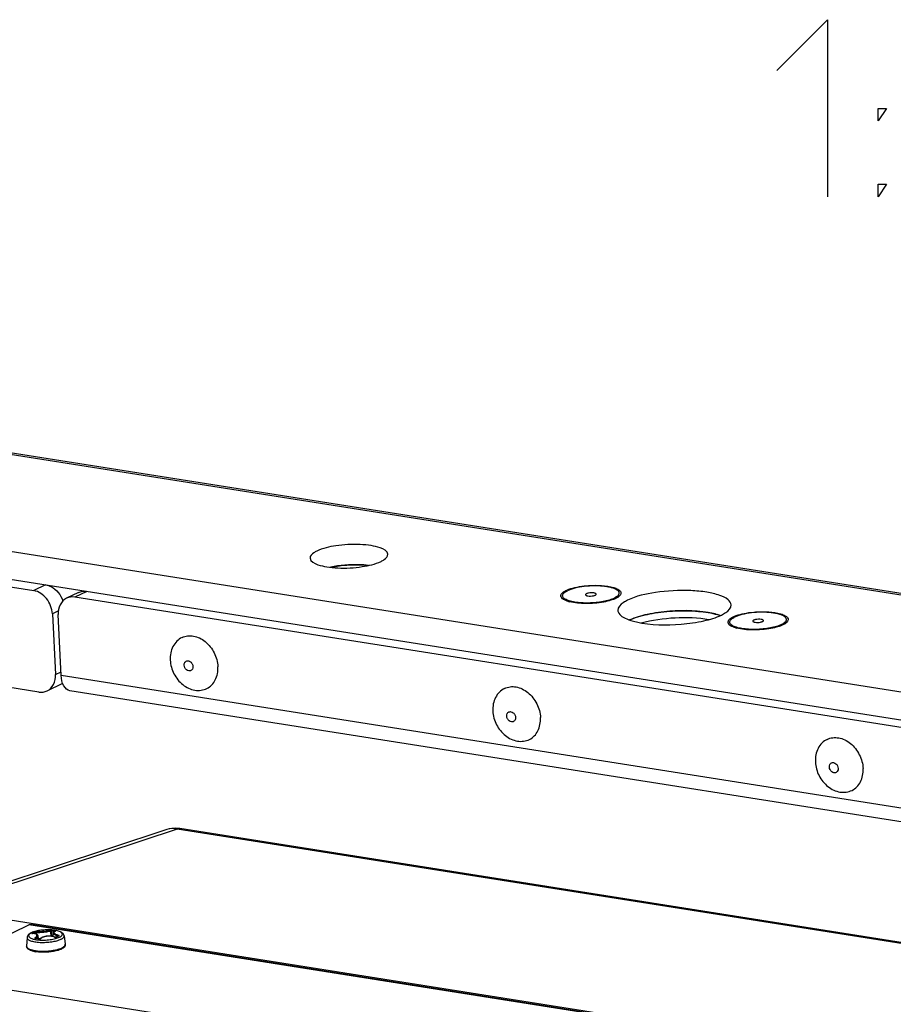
# Model space of a CAD drawing. Header units: millimetres. Extents: x 0 to 420, y 0 to 297.
# Tile 41 of 49: x 365 to 377, y 123 to 137. Entities that reach past the tile are written whole.
import ezdxf

# ---------------------------------------------------------------- set-up
doc = ezdxf.new("R2010")
doc.units = ezdxf.units.MM
doc.header["$LTSCALE"] = 23.1
doc.layers.get('0').update_dxf_attribs({"linetype": 'CONTINUOUS'})
doc.layers.add('02___PRT_ALL_AXES', color=7, linetype='CONTINUOUS')

msp = doc.modelspace()

# ---------------------------------------------------------------- linework, layer by layer
at = {"color": 7, "linetype": 'CONTINUOUS'}
for p, q in [((362.7359, 131.2063), (395.3304, 126.0609)), ((362.8795, 131.2037), (395.3086, 126.0843)), ((393.2031, 125.0233), (360.6086, 130.1687)), ((360.2868, 129.719), (365.2504, 128.9354)), ((360.4547, 129.8009), (393.0492, 124.6554)), ((365.4183, 129.0173), (365.2504, 128.9354)), ((365.88, 128.9096), (365.7121, 128.8277)), ((365.9974, 128.9259), (365.8295, 128.844)), ((387.3386, 125.4485), (365.8295, 128.844)), ((365.598, 128.6519), (365.5127, 128.6103)), ((365.5127, 128.6103), (365.555, 127.7525)), ((365.6377, 127.7394), (365.5954, 128.5972)), ((365.3209, 127.5057), (362.2498, 127.9906)), ((365.555, 127.7525), (365.6352, 127.7916)), ((387.6432, 124.2656), (365.6377, 127.7394)), ((365.4383, 127.522), (365.6588, 127.6296)), ((387.7644, 124.0512), (365.7589, 127.525)), ((367.1266, 125.5674), (363.7376, 124.4479)), ((367.2713, 125.5736), (363.8758, 124.452)), ((391.7113, 121.7155), (367.2713, 125.5736)), ((391.7078, 121.7281), (367.3099, 125.5796)), ((392.1823, 119.9835), (363.8758, 124.452)), ((363.6947, 123.4973), (365.1821, 124.2228)), ((392.1888, 119.9594), (365.1821, 124.2228)), ((392.1869, 119.9664), (365.2024, 124.2262)), ((365.5583, 124.1336), (365.5576, 124.1334)), ((365.1553, 124.0439), (365.1502, 123.923)), ((365.2331, 124.0998), (365.2347, 124.1003)), ((365.2691, 124.0988), (365.2682, 124.1102)), ((365.2802, 124.0338), (365.2794, 124.033)), ((365.2804, 124.0329), (365.2802, 124.0338)), ((365.2835, 124.0952), (365.2822, 124.1145)), ((365.2835, 124.0952), (365.2822, 124.1145)), ((365.3071, 124.0717), (365.3141, 124.0277)), ((365.3245, 124.0259), (365.3141, 124.0277)), ((365.3231, 124.0246), (365.3269, 124.0243)), ((365.5235, 124.1087), (365.5205, 124.0586)), ((365.5235, 124.1087), (365.5235, 124.1086)), ((365.5911, 124.0623), (365.5914, 124.0657)), ((365.6786, 124.0697), (365.6956, 123.9499)), ((360.8721, 123.9429), (368.2348, 122.7806))]:
    msp.add_line(p, q, dxfattribs=at)
at = {"color": 2, "linetype": 'CONTINUOUS'}
for points in [[(375.7328, 136.2726), (376.4471, 136.9869), (376.4471, 134.4869)], [(377.1614, 135.5583), (377.1614, 135.7369), (377.2804, 135.7369), (377.1614, 135.5583)], [(377.1614, 134.4869), (377.1614, 134.6654), (377.2804, 134.6654), (377.1614, 134.4869)]]:
    msp.add_lwpolyline(points, dxfattribs=at)
at = {"color": 7, "linetype": 'CONTINUOUS'}
for points in [[(367.31, 125.5796), (367.3037, 125.5806), (367.2498, 125.5851), (367.1974, 125.5827), (367.1474, 125.5735), (367.1267, 125.5674)], [(365.5576, 124.1334), (365.5514, 124.1321), (365.5451, 124.1303), (365.5398, 124.1282), (365.5352, 124.1259), (365.5313, 124.1231), (365.5282, 124.12), (365.5258, 124.1166), (365.5243, 124.1128), (365.5235, 124.1091), (365.5235, 124.1086)], [(365.2347, 124.1003), (365.2339, 124.1003), (365.2329, 124.1003), (365.2321, 124.1003), (365.2314, 124.1003), (365.231, 124.1004), (365.2308, 124.1004), (365.2308, 124.1004)], [(365.3071, 124.0716), (365.3059, 124.0761), (365.304, 124.0802), (365.3014, 124.0839), (365.298, 124.0873), (365.2938, 124.0903), (365.289, 124.093), (365.2833, 124.0953), (365.2767, 124.0972), (365.2692, 124.0988), (365.2608, 124.0998), (365.2518, 124.1004), (365.2427, 124.1005), (365.2347, 124.1003)], [(365.279, 124.0331), (365.2782, 124.0332), (365.2774, 124.0333), (365.2769, 124.0335), (365.2765, 124.0336), (365.2765, 124.0336)], [(365.3141, 124.0277), (365.3098, 124.0284), (365.3017, 124.0298), (365.2937, 124.031), (365.2856, 124.0322), (365.279, 124.0331)], [(365.3443, 124.0295), (365.3441, 124.0293), (365.3435, 124.0289), (365.3427, 124.0285), (365.3416, 124.0279), (365.3402, 124.0274), (365.3386, 124.0269), (365.3369, 124.0264), (365.3349, 124.026), (365.3329, 124.0257), (365.3309, 124.0256), (365.329, 124.0255), (365.3272, 124.0256), (365.3256, 124.0257), (365.3245, 124.0259)], [(365.5281, 124.0569), (365.5173, 124.0593), (365.5063, 124.0613), (365.495, 124.0628), (365.4836, 124.0639), (365.4721, 124.0644), (365.4606, 124.0645), (365.4491, 124.064), (365.4377, 124.0631), (365.4265, 124.0617), (365.4155, 124.0598), (365.4048, 124.0575), (365.3945, 124.0547), (365.3846, 124.0514), (365.3751, 124.0477), (365.3662, 124.0436), (365.3579, 124.0391), (365.3503, 124.0341), (365.3443, 124.0295)], [(365.5481, 124.0506), (365.5384, 124.0539), (365.5281, 124.0569)], [(365.5673, 124.0505), (365.5672, 124.0504), (365.5668, 124.0503), (365.5661, 124.05), (365.5653, 124.0498), (365.5642, 124.0496), (365.563, 124.0494), (365.5615, 124.0492), (365.56, 124.0491), (365.5583, 124.0491), (365.5566, 124.0492), (365.5548, 124.0493), (365.553, 124.0495), (365.5513, 124.0498), (365.5496, 124.0502), (365.5481, 124.0506)], [(365.5809, 124.0574), (365.578, 124.056), (365.5751, 124.0545), (365.5722, 124.053), (365.5693, 124.0515), (365.5673, 124.0505)], [(365.5983, 124.0656), (365.5965, 124.0648), (365.5935, 124.0634), (365.5906, 124.0621), (365.5877, 124.0607), (365.5848, 124.0593), (365.5809, 124.0574)]]:
    msp.add_lwpolyline(points, dxfattribs=at)
for centre, radius, start, end in [((373.3735, 129.0212), 0.213, 301.348, 304.48961), ((373.7729, 128.434), 0.0721, 39.58654, 43.58166), ((375.7312, 128.649), 0.213, 301.348, 304.48961), ((349.3725, 122.7885), 16.1731, 4.51895, 4.77851), ((348.8946, 122.8141), 16.6616, 4.29111, 4.54522), ((365.3987, 123.3228), 0.8184, 79.98443, 82.62342), ((365.4035, 123.3256), 0.8273, 79.43691, 82.62131), ((365.5794, 124.0286), 0.1065, 100.37209, 101.88683), ((365.5588, 124.1271), 0.00642, 98.72532, 100.33025), ((365.29, 123.9636), 0.164, 117.36964, 119.00914), ((365.2988, 123.9467), 0.1831, 115.98876, 117.37405), ((365.4567, 123.6747), 0.4878, 116.00633, 118.02664), ((365.2309, 124.147), 0.0472, 271.39688, 272.61904), ((365.2434, 123.8729), 0.2271, 91.60661, 92.61314), ((365.2252, 124.0934), 0.0127, 33.20254, 36.06554), ((365.4493, 123.6898), 0.471, 113.93857, 116.00654), ((365.4625, 123.6735), 0.478, 116.00141, 116.72238), ((365.4577, 123.6835), 0.4669, 113.93861, 116.00666), ((365.161, 123.158), 0.8816, 82.32607, 82.50922), ((365.1584, 123.14), 0.8997, 79.56443, 82.31309), ((365.3268, 124.0544), 0.03, 259.61368, 262.88591), ((365.5558, 124.0825), 0.0339, 249.92194, 251.8224), ((365.5568, 124.0856), 0.0371, 251.82635, 254.15167), ((365.5579, 124.0896), 0.0413, 254.16512, 257.38026), ((365.832, 123.5591), 0.5557, 116.52543, 117.79617), ((365.8258, 123.5716), 0.5418, 116.001, 116.52124), ((365.8195, 123.5845), 0.5274, 114.68594, 116.00474), ((365.8145, 123.5954), 0.5154, 114.14719, 114.6821), ((365.1747, 123.922), 0.0245, 177.58655, 184.911), ((365.3474, 124.3507), 0.4971, 259.29322, 261.05828), ((365.4565, 124.3591), 0.5002, 284.91569, 286.18234), ((365.3541, 124.3248), 0.4871, 259.03763, 261.043)]:
    msp.add_arc(centre, radius, start, end, dxfattribs=at)
for points, knots in [([(365.4183, 129.0173), (365.4446, 129.0132), (365.554, 128.9756), (365.6332, 128.8732), (365.6615, 128.7905)], [0, 0, 0, 0, 0.2333528, 1, 1, 1, 1]), ([(372.7998, 128.9552), (372.8366, 128.9686), (372.919, 128.9897), (373.0728, 129.0108), (373.2473, 129.0131), (373.398, 128.9938), (373.4861, 128.9598), (373.5264, 128.9326), (373.5388, 128.8919), (373.5232, 128.871), (373.5143, 128.8622)], [0, 0, 0, 0, 0.143499, 0.3103845, 0.5678104, 0.7824768, 0.8597623, 0.9144526, 0.9542174, 1, 1, 1, 1]), ([(365.5127, 128.6103), (365.5089, 128.6865), (365.4532, 128.8329), (365.32, 128.9244), (365.2504, 128.9354)], [0, 0, 0, 0, 0.5200916, 1, 1, 1, 1]), ([(372.7081, 128.8224), (372.6946, 128.8334), (372.6705, 128.8756), (372.7072, 128.9066), (372.7245, 128.9185)], [0, 0, 0, 0, 0.4549959, 1, 1, 1, 1]), ([(373.1513, 128.9025), (373.1386, 128.9045), (373.1125, 128.9055), (373.0809, 128.9023), (373.0582, 128.8965), (373.0469, 128.8921), (373.0403, 128.8878), (373.0361, 128.8842), (373.0343, 128.8806), (373.0344, 128.8783)], [0, 0, 0, 0, 0.306278, 0.6227304, 0.7585634, 0.867924, 0.9112245, 0.9469124, 1, 1, 1, 1]), ([(373.0344, 128.8783), (373.0346, 128.8739), (373.0428, 128.8679), (373.0544, 128.864), (373.0627, 128.8623), (373.0673, 128.8616)], [0, 0, 0, 0, 0.3494027, 0.6384026, 1, 1, 1, 1]), ([(373.0673, 128.8616), (373.0799, 128.8596), (373.106, 128.8585), (373.1376, 128.8618), (373.1603, 128.8676), (373.1716, 128.872), (373.1783, 128.8762), (373.1824, 128.8798), (373.1843, 128.8835), (373.1842, 128.8857)], [0, 0, 0, 0, 0.306278, 0.6227304, 0.7585634, 0.867924, 0.9112245, 0.9469124, 1, 1, 1, 1]), ([(373.1842, 128.8857), (373.184, 128.8902), (373.1757, 128.8961), (373.1641, 128.9), (373.1558, 128.9018), (373.1513, 128.9025)], [0, 0, 0, 0, 0.3494027, 0.6384026, 1, 1, 1, 1]), ([(365.7121, 128.8277), (365.6741, 128.8092), (365.6073, 128.7383), (365.5931, 128.6448), (365.5954, 128.5972)], [0, 0, 0, 0, 0.4699649, 1, 1, 1, 1]), ([(373.2906, 128.7752), (373.2062, 128.7594), (373.0434, 128.7471), (372.8794, 128.7601), (372.8052, 128.7796)], [0, 0, 0, 0, 0.5281586, 1, 1, 1, 1]), ([(373.4187, 128.8089), (373.4093, 128.8054), (373.3673, 128.7914), (373.3242, 128.7814), (373.2906, 128.7752)], [0, 0, 0, 0, 0.2276697, 1, 1, 1, 1]), ([(375.1575, 128.583), (375.1943, 128.5964), (375.2767, 128.6175), (375.4305, 128.6386), (375.605, 128.6409), (375.7557, 128.6216), (375.8438, 128.5876), (375.8841, 128.5604), (375.8965, 128.5198), (375.8809, 128.4988), (375.8721, 128.49)], [0, 0, 0, 0, 0.143499, 0.3103845, 0.5678104, 0.7824768, 0.8597623, 0.9144526, 0.9542174, 1, 1, 1, 1]), ([(375.0658, 128.4502), (375.0524, 128.4613), (375.0283, 128.5034), (375.065, 128.5344), (375.0822, 128.5463)], [0, 0, 0, 0, 0.4549959, 1, 1, 1, 1]), ([(375.509, 128.5303), (375.4964, 128.5323), (375.4703, 128.5333), (375.4386, 128.5301), (375.4159, 128.5243), (375.4047, 128.5199), (375.398, 128.5156), (375.3939, 128.512), (375.392, 128.5084), (375.3921, 128.5061)], [0, 0, 0, 0, 0.306278, 0.6227304, 0.7585634, 0.867924, 0.9112245, 0.9469124, 1, 1, 1, 1]), ([(375.3921, 128.5061), (375.3923, 128.5017), (375.4006, 128.4957), (375.4121, 128.4919), (375.4204, 128.4901), (375.425, 128.4894)], [0, 0, 0, 0, 0.3494027, 0.6384026, 1, 1, 1, 1]), ([(375.425, 128.4894), (375.4376, 128.4874), (375.4637, 128.4863), (375.4953, 128.4896), (375.5181, 128.4954), (375.5293, 128.4998), (375.536, 128.504), (375.5401, 128.5076), (375.542, 128.5113), (375.5419, 128.5135)], [0, 0, 0, 0, 0.306278, 0.6227304, 0.7585634, 0.867924, 0.9112245, 0.9469124, 1, 1, 1, 1]), ([(375.5419, 128.5135), (375.5417, 128.518), (375.5334, 128.5239), (375.5219, 128.5278), (375.5135, 128.5296), (375.509, 128.5303)], [0, 0, 0, 0, 0.3494027, 0.6384026, 1, 1, 1, 1]), ([(375.7765, 128.4367), (375.767, 128.4332), (375.7251, 128.4192), (375.6819, 128.4092), (375.6483, 128.403)], [0, 0, 0, 0, 0.2276697, 1, 1, 1, 1]), ([(375.6483, 128.403), (375.5639, 128.3872), (375.4011, 128.3749), (375.2371, 128.3879), (375.1629, 128.4074)], [0, 0, 0, 0, 0.5281586, 1, 1, 1, 1]), ([(367.3724, 127.8852), (367.3718, 127.8971), (367.3748, 127.9153), (367.388, 127.9341), (367.3969, 127.9405), (367.4016, 127.9428)], [0, 0, 0, 0, 0.5266576, 0.7681257, 1, 1, 1, 1]), ([(367.4673, 127.808), (367.4628, 127.8057), (367.4526, 127.8028), (367.4305, 127.8036), (367.4031, 127.8176), (367.3801, 127.8474), (367.373, 127.8725), (367.3724, 127.8852)], [0, 0, 0, 0, 0.1077917, 0.2197847, 0.4633207, 0.7312026, 1, 1, 1, 1]), ([(367.4016, 127.9428), (367.4062, 127.945), (367.4163, 127.948), (367.4384, 127.9472), (367.4658, 127.9331), (367.4889, 127.9034), (367.4959, 127.8782), (367.4965, 127.8656)], [0, 0, 0, 0, 0.1077917, 0.2197847, 0.4633207, 0.7312026, 1, 1, 1, 1]), ([(365.4383, 127.522), (365.4763, 127.5406), (365.5432, 127.6114), (365.5574, 127.7049), (365.555, 127.7525)], [0, 0, 0, 0, 0.4699649, 1, 1, 1, 1]), ([(365.7589, 127.525), (365.7237, 127.5306), (365.6532, 127.6013), (365.6402, 127.6887), (365.6377, 127.7394)], [0, 0, 0, 0, 0.4123395, 1, 1, 1, 1]), ([(367.4965, 127.8656), (367.4971, 127.8537), (367.4941, 127.8355), (367.4809, 127.8167), (367.4721, 127.8103), (367.4673, 127.808)], [0, 0, 0, 0, 0.5266576, 0.7681257, 1, 1, 1, 1]), ([(371.9224, 127.1669), (371.9218, 127.1788), (371.9248, 127.197), (371.938, 127.2158), (371.9469, 127.2222), (371.9516, 127.2245)], [0, 0, 0, 0, 0.5266576, 0.7681257, 1, 1, 1, 1]), ([(371.9516, 127.2245), (371.9562, 127.2267), (371.9663, 127.2297), (371.9884, 127.2289), (372.0158, 127.2149), (372.0389, 127.1851), (372.0459, 127.16), (372.0465, 127.1473)], [0, 0, 0, 0, 0.1077917, 0.2197847, 0.4633207, 0.7312026, 1, 1, 1, 1]), ([(372.0173, 127.0897), (372.0128, 127.0875), (372.0026, 127.0845), (371.9805, 127.0853), (371.9531, 127.0994), (371.9301, 127.1291), (371.923, 127.1543), (371.9224, 127.1669)], [0, 0, 0, 0, 0.1077917, 0.2197847, 0.4633207, 0.7312026, 1, 1, 1, 1]), ([(372.0465, 127.1473), (372.0471, 127.1354), (372.0441, 127.1172), (372.0309, 127.0984), (372.0221, 127.092), (372.0173, 127.0897)], [0, 0, 0, 0, 0.5266576, 0.7681257, 1, 1, 1, 1]), ([(376.4724, 126.4486), (376.4718, 126.4605), (376.4748, 126.4787), (376.488, 126.4975), (376.4969, 126.5039), (376.5016, 126.5062)], [0, 0, 0, 0, 0.5266576, 0.7681257, 1, 1, 1, 1]), ([(376.5016, 126.5062), (376.5061, 126.5085), (376.5163, 126.5114), (376.5384, 126.5106), (376.5658, 126.4966), (376.5889, 126.4668), (376.5959, 126.4417), (376.5965, 126.429)], [0, 0, 0, 0, 0.1077917, 0.2197847, 0.4633207, 0.7312026, 1, 1, 1, 1]), ([(376.5673, 126.3714), (376.5628, 126.3692), (376.5526, 126.3662), (376.5305, 126.367), (376.5031, 126.3811), (376.4801, 126.4108), (376.473, 126.436), (376.4724, 126.4486)], [0, 0, 0, 0, 0.1077917, 0.2197847, 0.4633207, 0.7312026, 1, 1, 1, 1]), ([(376.5965, 126.429), (376.5971, 126.4171), (376.5941, 126.3989), (376.5809, 126.3802), (376.5721, 126.3737), (376.5673, 126.3714)], [0, 0, 0, 0, 0.5266576, 0.7681257, 1, 1, 1, 1]), ([(365.6786, 124.0697), (365.6775, 124.0773), (365.6719, 124.0918), (365.6562, 124.1085), (365.6363, 124.1211), (365.613, 124.1309), (365.586, 124.1388), (365.5438, 124.1473), (365.4849, 124.1529), (365.4107, 124.1526), (365.337, 124.1454), (365.2702, 124.1319), (365.2295, 124.118), (365.212, 124.1095)], [0, 0, 0, 0, 0.045505, 0.0896563, 0.135093, 0.1849147, 0.2406326, 0.30249, 0.4418133, 0.5935252, 0.7449675, 0.8835416, 1, 1, 1, 1]), ([(365.613, 124.049), (365.6208, 124.0528), (365.6315, 124.0588), (365.6431, 124.0687), (365.6507, 124.0775), (365.6548, 124.0877), (365.6533, 124.0977), (365.6497, 124.1046), (365.644, 124.1112), (365.6326, 124.1202), (365.6129, 124.1298), (365.5835, 124.139), (365.5478, 124.146), (365.5072, 124.1506), (365.4475, 124.1534), (365.3725, 124.1501), (365.3004, 124.1387), (365.25, 124.1245), (365.2282, 124.116), (365.2186, 124.1113)], [0, 0, 0, 0, 0.0496401, 0.0699298, 0.087425, 0.1160509, 0.1295089, 0.1439584, 0.1604057, 0.1794821, 0.226553, 0.2857839, 0.3560117, 0.4351925, 0.5207371, 0.6989409, 0.8660881, 0.9383578, 1, 1, 1, 1]), ([(365.2822, 124.1145), (365.2999, 124.1148), (365.3372, 124.1164), (365.3927, 124.1209), (365.4442, 124.1272), (365.4759, 124.1326), (365.4894, 124.1358)], [0, 0, 0, 0, 0.2544216, 0.5371577, 0.8003618, 1, 1, 1, 1]), ([(365.2866, 124.1259), (365.3032, 124.1264), (365.3382, 124.1282), (365.3903, 124.1326), (365.4386, 124.1384), (365.4684, 124.1432), (365.4811, 124.1459)], [0, 0, 0, 0, 0.2543877, 0.5373071, 0.8006068, 1, 1, 1, 1]), ([(365.5097, 124.1461), (365.5046, 124.1467), (365.4969, 124.1471), (365.4873, 124.1468), (365.483, 124.1463), (365.4811, 124.1459)], [0, 0, 0, 0, 0.5434096, 0.8029472, 1, 1, 1, 1]), ([(365.4811, 124.1459), (365.4833, 124.1457), (365.4877, 124.1429), (365.4893, 124.1382), (365.4894, 124.1358)], [0, 0, 0, 0, 0.474522, 1, 1, 1, 1]), ([(365.5037, 124.1344), (365.5012, 124.135), (365.4964, 124.1357), (365.4916, 124.136), (365.4894, 124.1358)], [0, 0, 0, 0, 0.5457383, 1, 1, 1, 1]), ([(365.5097, 124.1461), (365.5078, 124.1457), (365.5045, 124.1416), (365.5037, 124.1371), (365.5037, 124.1344)], [0, 0, 0, 0, 0.4195116, 1, 1, 1, 1]), ([(365.5575, 124.1329), (365.5531, 124.1319), (365.547, 124.1303), (365.5401, 124.1267), (365.5366, 124.1238), (365.5345, 124.1206), (365.5336, 124.1154), (365.5372, 124.108), (365.5461, 124.1002), (365.5596, 124.0921), (365.5772, 124.084), (365.5905, 124.0792), (365.5977, 124.0768)], [0, 0, 0, 0, 0.1248035, 0.1734734, 0.2139381, 0.2483366, 0.2804374, 0.354776, 0.4620828, 0.6076483, 0.7889167, 1, 1, 1, 1]), ([(365.5551, 124.1389), (365.5538, 124.1387), (365.5511, 124.1363), (365.5499, 124.1333), (365.5494, 124.1316)], [0, 0, 0, 0, 0.4213861, 1, 1, 1, 1]), ([(365.5602, 124.1334), (365.5609, 124.1335), (365.5621, 124.1338), (365.5634, 124.1343), (365.5642, 124.1352), (365.5637, 124.1362), (365.5625, 124.1368), (365.5606, 124.1376), (365.5581, 124.1383), (365.5562, 124.1387), (365.5551, 124.1389)], [0, 0, 0, 0, 0.1455129, 0.244736, 0.3040156, 0.3602759, 0.454243, 0.5942833, 0.7781799, 1, 1, 1, 1]), ([(365.1553, 124.0439), (365.1552, 124.0397), (365.1576, 124.0302), (365.1681, 124.0182), (365.1845, 124.0076), (365.2064, 123.9981), (365.2336, 123.99), (365.2653, 123.9835), (365.3009, 123.9788), (365.3533, 123.9749), (365.4214, 123.9752), (365.5011, 123.9828), (365.5633, 123.9952), (365.6066, 124.0086), (365.6254, 124.0163), (365.6338, 124.0205)], [0, 0, 0, 0, 0.0250109, 0.0547469, 0.0925547, 0.1395207, 0.1955081, 0.259707, 0.3308852, 0.4075228, 0.5701194, 0.7326431, 0.8801646, 0.9441975, 1, 1, 1, 1]), ([(365.212, 124.1095), (365.2047, 124.1059), (365.1911, 124.0983), (365.1732, 124.084), (365.1597, 124.0661), (365.1557, 124.0514), (365.1553, 124.0439)], [0, 0, 0, 0, 0.2680481, 0.5135871, 0.7530248, 1, 1, 1, 1]), ([(365.1835, 124.0855), (365.1802, 124.0809), (365.1766, 124.0727), (365.1786, 124.0616), (365.1814, 124.0567), (365.1832, 124.0545)], [0, 0, 0, 0, 0.5054989, 0.7415604, 1, 1, 1, 1]), ([(365.1832, 124.0545), (365.1872, 124.0491), (365.1999, 124.0392), (365.2144, 124.0328), (365.2228, 124.0297)], [0, 0, 0, 0, 0.4277513, 1, 1, 1, 1]), ([(365.2105, 124.1071), (365.2049, 124.104), (365.1951, 124.0977), (365.1866, 124.0896), (365.1835, 124.0855)], [0, 0, 0, 0, 0.5553121, 1, 1, 1, 1]), ([(365.2228, 124.0297), (365.2364, 124.0246), (365.2676, 124.0167), (365.2994, 124.0124), (365.3168, 124.0108)], [0, 0, 0, 0, 0.4532465, 1, 1, 1, 1]), ([(365.2275, 124.1052), (365.2268, 124.1049), (365.2257, 124.1042), (365.2245, 124.1032), (365.2238, 124.1021), (365.2242, 124.101), (365.2254, 124.1004), (365.228, 124.0997), (365.2303, 124.0997), (365.2321, 124.0998)], [0, 0, 0, 0, 0.1575652, 0.2732481, 0.3513032, 0.4146749, 0.5009446, 0.6269557, 1, 1, 1, 1]), ([(365.2275, 124.1052), (365.2282, 124.1053), (365.2313, 124.1049), (365.2341, 124.1028), (365.2355, 124.1009)], [0, 0, 0, 0, 0.2310414, 1, 1, 1, 1]), ([(365.2706, 124.0432), (365.2753, 124.0467), (365.2834, 124.0535), (365.2925, 124.0643), (365.2962, 124.0737), (365.2958, 124.0804), (365.2933, 124.0864), (365.2859, 124.0927), (365.2732, 124.0974), (365.2564, 124.0999), (365.2439, 124.1001), (365.2371, 124.0999)], [0, 0, 0, 0, 0.1568914, 0.2812589, 0.3761391, 0.4169691, 0.4571451, 0.5476564, 0.6661932, 0.8175998, 1, 1, 1, 1]), ([(365.2866, 124.1259), (365.2815, 124.1258), (365.2719, 124.1244), (365.2624, 124.1221), (365.2582, 124.1202)], [0, 0, 0, 0, 0.5263141, 1, 1, 1, 1]), ([(365.2582, 124.1202), (365.2606, 124.1204), (365.2657, 124.1178), (365.2679, 124.1129), (365.2682, 124.1102)], [0, 0, 0, 0, 0.4687991, 1, 1, 1, 1]), ([(365.2706, 124.0432), (365.2699, 124.0427), (365.2686, 124.0416), (365.2673, 124.0398), (365.2668, 124.038), (365.2674, 124.0354), (365.2708, 124.033), (365.274, 124.0323), (365.276, 124.032)], [0, 0, 0, 0, 0.1451586, 0.2645545, 0.3636139, 0.4554676, 0.6773514, 1, 1, 1, 1]), ([(365.2822, 124.1145), (365.2797, 124.1143), (365.2749, 124.1131), (365.2702, 124.1115), (365.2682, 124.1102)], [0, 0, 0, 0, 0.5220899, 1, 1, 1, 1]), ([(365.2706, 124.0432), (365.2716, 124.0431), (365.2761, 124.0415), (365.2793, 124.0372), (365.2802, 124.0338)], [0, 0, 0, 0, 0.2324276, 1, 1, 1, 1]), ([(365.276, 124.032), (365.2762, 124.0322), (365.2771, 124.0329), (365.2782, 124.0332), (365.279, 124.0331)], [0, 0, 0, 0, 0.278865, 1, 1, 1, 1]), ([(365.2802, 124.0338), (365.2845, 124.0369), (365.2922, 124.0431), (365.303, 124.0545), (365.3081, 124.0654), (365.3071, 124.0716)], [0, 0, 0, 0, 0.3337832, 0.6094529, 1, 1, 1, 1]), ([(365.2866, 124.1259), (365.2858, 124.1256), (365.2838, 124.124), (365.2821, 124.1199), (365.282, 124.1164), (365.2822, 124.1145)], [0, 0, 0, 0, 0.199091, 0.5709939, 1, 1, 1, 1]), ([(365.3168, 124.0108), (365.3435, 124.0083), (365.3982, 124.0068), (365.4781, 124.0127), (365.5414, 124.024), (365.5854, 124.0372), (365.6045, 124.0448), (365.613, 124.049)], [0, 0, 0, 0, 0.2673909, 0.542876, 0.795926, 0.9054601, 1, 1, 1, 1]), ([(365.3214, 124.0249), (365.3216, 124.0251), (365.3225, 124.0257), (365.3237, 124.026), (365.3245, 124.0259)], [0, 0, 0, 0, 0.2835618, 1, 1, 1, 1]), ([(365.3269, 124.0243), (365.3309, 124.0243), (365.3363, 124.0249), (365.3414, 124.0264), (365.3426, 124.0269)], [0, 0, 0, 0, 0.7574894, 1, 1, 1, 1]), ([(365.3426, 124.0269), (365.3433, 124.0271), (365.3458, 124.0281), (365.3482, 124.0295), (365.3497, 124.0307)], [0, 0, 0, 0, 0.2780241, 1, 1, 1, 1]), ([(365.3497, 124.0307), (365.3492, 124.0308), (365.3474, 124.031), (365.3454, 124.0304), (365.3443, 124.0295)], [0, 0, 0, 0, 0.2707237, 1, 1, 1, 1]), ([(365.5442, 124.0507), (365.528, 124.0566), (365.4927, 124.0641), (365.4393, 124.0643), (365.3899, 124.0542), (365.3607, 124.0399), (365.3497, 124.0307)], [0, 0, 0, 0, 0.2556947, 0.5297175, 0.7874357, 1, 1, 1, 1]), ([(365.5235, 124.1086), (365.5233, 124.1049), (365.5268, 124.0987), (365.5337, 124.0924), (365.5452, 124.0843), (365.5646, 124.075), (365.5818, 124.0688), (365.5914, 124.0657)], [0, 0, 0, 0, 0.1331817, 0.2274323, 0.3430069, 0.6360278, 1, 1, 1, 1]), ([(365.5442, 124.0507), (365.5444, 124.0508), (365.5453, 124.0512), (365.5463, 124.0512), (365.547, 124.051)], [0, 0, 0, 0, 0.2818814, 1, 1, 1, 1]), ([(365.5489, 124.0493), (365.5529, 124.0484), (365.5584, 124.0479), (365.5638, 124.0483), (365.5651, 124.0485)], [0, 0, 0, 0, 0.7592814, 1, 1, 1, 1]), ([(365.5651, 124.0485), (365.5659, 124.0486), (365.5685, 124.049), (365.5712, 124.0498), (365.5729, 124.0507)], [0, 0, 0, 0, 0.2821002, 1, 1, 1, 1]), ([(365.5729, 124.0507), (365.5724, 124.0509), (365.5706, 124.0514), (365.5685, 124.0511), (365.5673, 124.0505)], [0, 0, 0, 0, 0.2665889, 1, 1, 1, 1]), ([(365.5977, 124.0768), (365.596, 124.076), (365.5932, 124.0722), (365.5918, 124.0681), (365.5914, 124.0657)], [0, 0, 0, 0, 0.4381145, 1, 1, 1, 1]), ([(365.5945, 124.0639), (365.5943, 124.0641), (365.5934, 124.0648), (365.5923, 124.0654), (365.5914, 124.0657)], [0, 0, 0, 0, 0.2230542, 1, 1, 1, 1]), ([(365.6036, 124.0657), (365.6048, 124.0662), (365.6066, 124.0673), (365.6073, 124.0696), (365.6067, 124.0713), (365.6054, 124.0729), (365.6025, 124.075), (365.5998, 124.0761), (365.5977, 124.0768)], [0, 0, 0, 0, 0.2218271, 0.3061954, 0.3951628, 0.5052039, 0.6432137, 1, 1, 1, 1]), ([(365.6036, 124.0657), (365.6032, 124.0659), (365.6015, 124.0663), (365.5995, 124.0662), (365.5983, 124.0656)], [0, 0, 0, 0, 0.2636858, 1, 1, 1, 1]), ([(365.6338, 124.0205), (365.6376, 124.0223), (365.6446, 124.0259), (365.6554, 124.0327), (365.6655, 124.0406), (365.6738, 124.05), (365.6786, 124.0598), (365.679, 124.0666), (365.6786, 124.0697)], [0, 0, 0, 0, 0.1761458, 0.3358326, 0.5446516, 0.7192334, 0.8665785, 1, 1, 1, 1]), ([(365.2029, 123.8635), (365.1956, 123.8665), (365.1823, 123.8731), (365.165, 123.886), (365.1527, 123.9028), (365.15, 123.9163), (365.1502, 123.923)], [0, 0, 0, 0, 0.2783727, 0.5271056, 0.7633826, 1, 1, 1, 1]), ([(365.1503, 123.9199), (365.1507, 123.9156), (365.1542, 123.9063), (365.1655, 123.8947), (365.1823, 123.8843), (365.1957, 123.8786), (365.2032, 123.8759)], [0, 0, 0, 0, 0.1790974, 0.3953971, 0.6671514, 1, 1, 1, 1]), ([(365.2615, 123.8466), (365.256, 123.8477), (365.2361, 123.8519), (365.2165, 123.8578), (365.2029, 123.8635)], [0, 0, 0, 0, 0.2735599, 1, 1, 1, 1]), ([(365.2032, 123.8759), (365.2051, 123.8752), (365.213, 123.8725), (365.2211, 123.8701), (365.2273, 123.8685)], [0, 0, 0, 0, 0.2373926, 1, 1, 1, 1]), ([(365.2273, 123.8685), (365.2295, 123.8679), (365.2387, 123.8656), (365.248, 123.8636), (365.255, 123.8623)], [0, 0, 0, 0, 0.2398762, 1, 1, 1, 1]), ([(365.2701, 123.8596), (365.2922, 123.8562), (365.3389, 123.8516), (365.3857, 123.8512), (365.4101, 123.852)], [0, 0, 0, 0, 0.478385, 1, 1, 1, 1]), ([(365.4101, 123.852), (365.4194, 123.8523), (365.4561, 123.854), (365.4928, 123.8578), (365.5199, 123.8621)], [0, 0, 0, 0, 0.2539064, 1, 1, 1, 1]), ([(365.5476, 123.8517), (365.5258, 123.8472), (365.4805, 123.8403), (365.4348, 123.837), (365.4114, 123.8363)], [0, 0, 0, 0, 0.4875067, 1, 1, 1, 1]), ([(365.5199, 123.8621), (365.5256, 123.8631), (365.5476, 123.8668), (365.5693, 123.8715), (365.5852, 123.8758)], [0, 0, 0, 0, 0.2615663, 1, 1, 1, 1]), ([(365.5984, 123.8648), (365.5944, 123.8635), (365.5777, 123.8585), (365.5607, 123.8544), (365.5476, 123.8517)], [0, 0, 0, 0, 0.2375709, 1, 1, 1, 1]), ([(365.5959, 123.8787), (365.6008, 123.8802), (365.6189, 123.8857), (365.6366, 123.8925), (365.6489, 123.8985)], [0, 0, 0, 0, 0.2735253, 1, 1, 1, 1]), ([(365.6413, 123.8815), (365.6381, 123.8799), (365.6241, 123.8735), (365.6096, 123.8683), (365.5984, 123.8648)], [0, 0, 0, 0, 0.2320794, 1, 1, 1, 1]), ([(365.6956, 123.9499), (365.6966, 123.9428), (365.6947, 123.9277), (365.6822, 123.9088), (365.6638, 123.8935), (365.6492, 123.8854), (365.6413, 123.8815)], [0, 0, 0, 0, 0.232458, 0.4654129, 0.7152661, 1, 1, 1, 1]), ([(365.6489, 123.8985), (365.6528, 123.9004), (365.6601, 123.9043), (365.6714, 123.9113), (365.682, 123.9195), (365.6906, 123.9294), (365.6955, 123.9396), (365.696, 123.9467), (365.6956, 123.9499)], [0, 0, 0, 0, 0.1761503, 0.3359007, 0.5447199, 0.7192924, 0.8666137, 1, 1, 1, 1]), ([(365.3327, 123.8377), (365.328, 123.838), (365.3098, 123.8394), (365.2916, 123.8416), (365.2783, 123.8437)], [0, 0, 0, 0, 0.2594589, 1, 1, 1, 1]), ([(365.4114, 123.8363), (365.4047, 123.8361), (365.3785, 123.8356), (365.3522, 123.8363), (365.3327, 123.8377)], [0, 0, 0, 0, 0.2549855, 1, 1, 1, 1])]:
    msp.add_open_spline(points, degree=3, knots=knots, dxfattribs=at)
for points in [[(365.8295, 128.844), (365.7905, 128.8501), (365.7476, 128.845), (365.7121, 128.8277)], [(365.88, 128.9096), (365.9155, 128.9269), (365.9584, 128.932), (365.9974, 128.9259)], [(372.7245, 128.9185), (372.735, 128.9257), (372.7462, 128.9319), (372.7577, 128.9375)], [(372.7577, 128.9375), (372.7714, 128.9442), (372.7855, 128.95), (372.7998, 128.9552)], [(373.5143, 128.8622), (373.5082, 128.856), (373.5013, 128.8506), (373.4941, 128.8456)], [(372.7377, 128.8038), (372.7273, 128.809), (372.7171, 128.815), (372.7081, 128.8224)], [(372.7744, 128.7888), (372.7619, 128.7931), (372.7495, 128.7979), (372.7377, 128.8038)], [(372.8052, 128.7796), (372.7948, 128.7823), (372.7845, 128.7854), (372.7744, 128.7888)], [(373.4609, 128.8265), (373.4472, 128.8199), (373.433, 128.8141), (373.4187, 128.8089)], [(373.4843, 128.8393), (373.4767, 128.8346), (373.4688, 128.8304), (373.4609, 128.8265)], [(375.1154, 128.5653), (375.1291, 128.572), (375.1432, 128.5778), (375.1575, 128.583)], [(375.0954, 128.4316), (375.085, 128.4368), (375.0748, 128.4428), (375.0658, 128.4502)], [(375.0822, 128.5463), (375.0927, 128.5535), (375.1039, 128.5597), (375.1154, 128.5653)], [(375.1321, 128.4166), (375.1196, 128.4209), (375.1072, 128.4257), (375.0954, 128.4316)], [(375.8186, 128.4543), (375.8049, 128.4477), (375.7908, 128.4419), (375.7765, 128.4367)], [(375.842, 128.4671), (375.8344, 128.4624), (375.8266, 128.4582), (375.8186, 128.4543)], [(375.8721, 128.49), (375.8659, 128.4838), (375.859, 128.4784), (375.8518, 128.4734)], [(375.1629, 128.4074), (375.1526, 128.4101), (375.1422, 128.4132), (375.1321, 128.4166)], [(365.3209, 127.5057), (365.36, 127.4996), (365.4028, 127.5047), (365.4383, 127.522)], [(367.2713, 125.5736), (367.2238, 125.5826), (367.1724, 125.5825), (367.1266, 125.5674)], [(367.2713, 125.5736), (367.2831, 125.5791), (367.297, 125.5816), (367.3099, 125.5796)], [(365.1821, 124.2228), (365.1883, 124.2258), (365.1956, 124.2273), (365.2024, 124.2262)], [(365.5602, 124.1334), (365.5594, 124.1336), (365.5586, 124.1336), (365.5578, 124.1335)]]:
    msp.add_open_spline(points, degree=3, dxfattribs=at)
at = {"layer": '02___PRT_ALL_AXES', "color": 7, "linetype": 'CONTINUOUS'}
for p, q in [((373.4764, 128.8513), (373.42, 128.8094)), ((372.747, 128.8153), (372.806, 128.7799)), ((375.1047, 128.4431), (375.1638, 128.4077)), ((375.8341, 128.4791), (375.7777, 128.4372))]:
    msp.add_line(p, q, dxfattribs=at)
for centre, radius, start, end in [((374.673, 127.8193), 0.809, 71.12749, 74.03649), ((374.6883, 127.8661), 0.7597, 71.08044, 72.37212)]:
    msp.add_arc(centre, radius, start, end, dxfattribs=at)
for points, knots in [([(370.2461, 129.4479), (370.2437, 129.4959), (370.1335, 129.5459), (370.0036, 129.5738), (369.7905, 129.5942), (369.5329, 129.5786), (369.3258, 129.5336), (369.2418, 129.4926)], [0, 0, 0, 0, 0.1370886, 0.2592364, 0.4082263, 0.7334987, 1, 1, 1, 1]), ([(369.2418, 129.4926), (369.2275, 129.4856), (369.1883, 129.4645), (369.1459, 129.4243), (369.1474, 129.3936)], [0, 0, 0, 0, 0.3410652, 1, 1, 1, 1]), ([(370.1518, 129.3489), (370.166, 129.3559), (370.2053, 129.377), (370.2476, 129.4172), (370.2461, 129.4479)], [0, 0, 0, 0, 0.3410652, 1, 1, 1, 1]), ([(369.1474, 129.3936), (369.1498, 129.3456), (369.2601, 129.2956), (369.39, 129.2677), (369.603, 129.2473), (369.8607, 129.2629), (370.0677, 129.3079), (370.1518, 129.3489)], [0, 0, 0, 0, 0.1370886, 0.2592364, 0.4082263, 0.7334987, 1, 1, 1, 1]), ([(369.9725, 129.2913), (369.9292, 129.2964), (369.7499, 129.3081), (369.5684, 129.2939), (369.4355, 129.2649)], [0, 0, 0, 0, 0.242781, 1, 1, 1, 1]), ([(369.4357, 129.2649), (369.4783, 129.2742), (369.6556, 129.3035), (369.8377, 129.3072), (369.9728, 129.2913)], [0, 0, 0, 0, 0.2428746, 1, 1, 1, 1]), ([(373.4764, 128.8513), (373.4848, 128.8575), (373.499, 128.87), (373.5093, 128.891), (373.5088, 128.9068), (373.5048, 128.918), (373.4973, 128.9287), (373.482, 128.9432), (373.4542, 128.9592), (373.4119, 128.9748), (373.3597, 128.9874), (373.2991, 128.9967), (373.2321, 129.0022), (373.1366, 129.0043), (373.0185, 128.9971), (372.906, 128.978), (372.8274, 128.9552), (372.7935, 128.9417), (372.7784, 128.9343)], [0, 0, 0, 0, 0.0379336, 0.0670026, 0.0802358, 0.0939644, 0.1091844, 0.1265961, 0.169356, 0.2234868, 0.2883766, 0.3625217, 0.4438684, 0.5300038, 0.7059502, 0.8689383, 0.9394491, 1, 1, 1, 1]), ([(372.747, 128.8153), (372.7404, 128.8192), (372.7289, 128.8273), (372.7157, 128.8418), (372.709, 128.8578), (372.71, 128.8746), (372.7183, 128.8908), (372.7329, 128.9062), (372.7533, 128.9212), (372.7694, 128.9299), (372.7784, 128.9343)], [0, 0, 0, 0, 0.1383197, 0.2522118, 0.349114, 0.4419817, 0.5455442, 0.6702578, 0.8212262, 1, 1, 1, 1]), ([(373.4402, 128.8298), (373.4436, 128.8315), (373.4561, 128.8379), (373.4682, 128.8452), (373.4764, 128.8513)], [0, 0, 0, 0, 0.272253, 1, 1, 1, 1]), ([(375.0872, 128.7354), (375.0857, 128.7635), (375.0348, 128.8278), (374.9098, 128.8785), (374.7308, 128.9202), (374.4269, 128.947), (374.049, 128.9258), (373.7485, 128.86), (373.6263, 128.8004)], [0, 0, 0, 0, 0.0548433, 0.1415012, 0.2630248, 0.4112525, 0.7348624, 1, 1, 1, 1]), ([(373.4402, 128.8298), (373.4178, 128.8189), (373.3657, 128.8), (373.2792, 128.7798), (373.1811, 128.7661), (373.0783, 128.7599), (372.9775, 128.7617), (372.8857, 128.7712), (372.818, 128.7856), (372.7736, 128.8014), (372.7551, 128.8104), (372.747, 128.8153)], [0, 0, 0, 0, 0.1054268, 0.2329523, 0.3752476, 0.5235235, 0.668448, 0.8009905, 0.9133028, 0.9600641, 1, 1, 1, 1]), ([(373.6263, 128.8004), (373.6055, 128.7903), (373.5485, 128.7595), (373.4869, 128.7011), (373.4891, 128.6565)], [0, 0, 0, 0, 0.3412421, 1, 1, 1, 1]), ([(374.9499, 128.5915), (374.9707, 128.6016), (375.0278, 128.6324), (375.0894, 128.6908), (375.0872, 128.7354)], [0, 0, 0, 0, 0.3412421, 1, 1, 1, 1]), ([(373.4891, 128.6565), (373.4898, 128.6426), (373.5054, 128.6019), (373.5728, 128.552), (373.6347, 128.5276), (373.672, 128.5158)], [0, 0, 0, 0, 0.1729071, 0.5143165, 1, 1, 1, 1]), ([(374.8397, 128.6114), (374.6382, 128.6572), (374.3184, 128.6631), (373.9224, 128.6107), (373.7344, 128.5577), (373.6557, 128.5217)], [0, 0, 0, 0, 0.5166885, 0.783531, 1, 1, 1, 1]), ([(373.7067, 128.5429), (373.7932, 128.5758), (373.9907, 128.6232), (374.2997, 128.6559), (374.6089, 128.6516), (374.8079, 128.6222), (374.8955, 128.5971)], [0, 0, 0, 0, 0.2307469, 0.5025017, 0.7729356, 1, 1, 1, 1]), ([(373.7506, 128.4946), (373.9565, 128.4478), (374.2825, 128.4427), (374.6835, 128.4983), (374.8724, 128.5536), (374.9499, 128.5915)], [0, 0, 0, 0, 0.5204314, 0.7871567, 1, 1, 1, 1]), ([(375.8341, 128.4791), (375.8426, 128.4853), (375.8567, 128.4978), (375.867, 128.5188), (375.8665, 128.5347), (375.8625, 128.5458), (375.8551, 128.5565), (375.8398, 128.571), (375.8119, 128.587), (375.7697, 128.6026), (375.7174, 128.6152), (375.6568, 128.6245), (375.5898, 128.63), (375.4944, 128.6321), (375.3762, 128.6249), (375.2637, 128.6058), (375.1851, 128.583), (375.1512, 128.5695), (375.1361, 128.5621)], [0, 0, 0, 0, 0.0379336, 0.0670026, 0.0802358, 0.0939644, 0.1091844, 0.1265961, 0.169356, 0.2234868, 0.2883766, 0.3625217, 0.4438684, 0.5300038, 0.7059502, 0.8689383, 0.9394491, 1, 1, 1, 1]), ([(373.8175, 128.482), (373.9727, 128.525), (374.2946, 128.5663), (374.6191, 128.5569), (374.7777, 128.5293)], [0, 0, 0, 0, 0.5000164, 1, 1, 1, 1]), ([(375.1047, 128.4431), (375.0981, 128.447), (375.0866, 128.4551), (375.0734, 128.4696), (375.0667, 128.4856), (375.0678, 128.5024), (375.0761, 128.5186), (375.0906, 128.5341), (375.1111, 128.549), (375.1272, 128.5577), (375.1361, 128.5621)], [0, 0, 0, 0, 0.1383197, 0.2522118, 0.349114, 0.4419817, 0.5455442, 0.6702578, 0.8212262, 1, 1, 1, 1]), ([(375.7979, 128.4576), (375.7755, 128.4467), (375.7234, 128.4278), (375.6369, 128.4076), (375.5389, 128.3939), (375.436, 128.3877), (375.3352, 128.3895), (375.2434, 128.399), (375.1757, 128.4134), (375.1313, 128.4292), (375.1128, 128.4382), (375.1047, 128.4431)], [0, 0, 0, 0, 0.1054268, 0.2329523, 0.3752476, 0.5235235, 0.668448, 0.8009905, 0.9133028, 0.9600641, 1, 1, 1, 1]), ([(375.7979, 128.4576), (375.8013, 128.4593), (375.8138, 128.4657), (375.8259, 128.473), (375.8341, 128.4791)], [0, 0, 0, 0, 0.272253, 1, 1, 1, 1]), ([(367.3416, 128.2751), (367.366, 128.287), (367.4201, 128.3029), (367.5064, 128.2997), (367.5926, 128.2708), (367.7017, 128.2002), (367.8073, 128.0649), (367.8445, 127.9308), (367.8479, 127.8634)], [0, 0, 0, 0, 0.1075818, 0.2193601, 0.3380766, 0.4643782, 0.7317366, 1, 1, 1, 1]), ([(367.3416, 128.2751), (367.3147, 128.262), (367.2643, 128.2257), (367.2095, 128.1487), (367.1782, 128.0559), (367.1739, 127.9894), (367.1756, 127.9558)], [0, 0, 0, 0, 0.2366015, 0.4800673, 0.7344341, 1, 1, 1, 1]), ([(367.1756, 127.9558), (367.1788, 127.8895), (367.2155, 127.7576), (367.3215, 127.6253), (367.4316, 127.5566), (367.5203, 127.5286), (367.61, 127.5266), (367.6666, 127.5436), (367.6923, 127.5561)], [0, 0, 0, 0, 0.262359, 0.5238578, 0.6499711, 0.770903, 0.8869568, 1, 1, 1, 1]), ([(367.6923, 127.5561), (367.7175, 127.5684), (367.7648, 127.6027), (367.8161, 127.6761), (367.8455, 127.7657), (367.8495, 127.8304), (367.8479, 127.8634)], [0, 0, 0, 0, 0.2308578, 0.471272, 0.7272896, 1, 1, 1, 1]), ([(371.8916, 127.5569), (371.8647, 127.5437), (371.8143, 127.5074), (371.7595, 127.4304), (371.7282, 127.3376), (371.7239, 127.2711), (371.7256, 127.2375)], [0, 0, 0, 0, 0.2366015, 0.4800673, 0.7344341, 1, 1, 1, 1]), ([(371.8916, 127.5569), (371.916, 127.5687), (371.9701, 127.5846), (372.0564, 127.5814), (372.1426, 127.5525), (372.2517, 127.4819), (372.3573, 127.3466), (372.3945, 127.2125), (372.3979, 127.1451)], [0, 0, 0, 0, 0.1075818, 0.2193601, 0.3380766, 0.4643782, 0.7317366, 1, 1, 1, 1]), ([(371.7256, 127.2375), (371.7288, 127.1712), (371.7655, 127.0393), (371.8715, 126.907), (371.9816, 126.8383), (372.0703, 126.8104), (372.16, 126.8083), (372.2166, 126.8253), (372.2423, 126.8378)], [0, 0, 0, 0, 0.262359, 0.5238578, 0.6499711, 0.770903, 0.8869568, 1, 1, 1, 1]), ([(372.2423, 126.8378), (372.2675, 126.8501), (372.3148, 126.8844), (372.3661, 126.9578), (372.3955, 127.0474), (372.3995, 127.1121), (372.3979, 127.1451)], [0, 0, 0, 0, 0.2308578, 0.471272, 0.7272896, 1, 1, 1, 1]), ([(376.4416, 126.8386), (376.4147, 126.8255), (376.3642, 126.7891), (376.3095, 126.7121), (376.2782, 126.6193), (376.2739, 126.5528), (376.2756, 126.5192)], [0, 0, 0, 0, 0.2366015, 0.4800673, 0.7344341, 1, 1, 1, 1]), ([(376.4416, 126.8386), (376.466, 126.8505), (376.5201, 126.8664), (376.6064, 126.8632), (376.6926, 126.8343), (376.8017, 126.7636), (376.9073, 126.6283), (376.9445, 126.4943), (376.9479, 126.4268)], [0, 0, 0, 0, 0.1075818, 0.2193601, 0.3380766, 0.4643782, 0.7317366, 1, 1, 1, 1]), ([(376.2756, 126.5192), (376.2788, 126.453), (376.3155, 126.321), (376.4215, 126.1887), (376.5316, 126.1201), (376.6203, 126.0921), (376.71, 126.09), (376.7666, 126.107), (376.7923, 126.1196)], [0, 0, 0, 0, 0.262359, 0.5238578, 0.6499711, 0.770903, 0.8869568, 1, 1, 1, 1]), ([(376.7923, 126.1196), (376.8175, 126.1318), (376.8648, 126.1661), (376.9161, 126.2395), (376.9455, 126.3291), (376.9495, 126.3938), (376.9479, 126.4268)], [0, 0, 0, 0, 0.2308578, 0.471272, 0.7272896, 1, 1, 1, 1])]:
    msp.add_open_spline(points, degree=3, knots=knots, dxfattribs=at)
for points in [[(374.9184, 128.5902), (374.8925, 128.5984), (374.8662, 128.6053), (374.8397, 128.6114)], [(373.6557, 128.5217), (373.6725, 128.5294), (373.6895, 128.5364), (373.7067, 128.5429)], [(373.672, 128.5158), (373.6978, 128.5076), (373.7242, 128.5006), (373.7506, 128.4946)]]:
    msp.add_open_spline(points, degree=3, dxfattribs=at)

doc.saveas('drawing.dxf')
